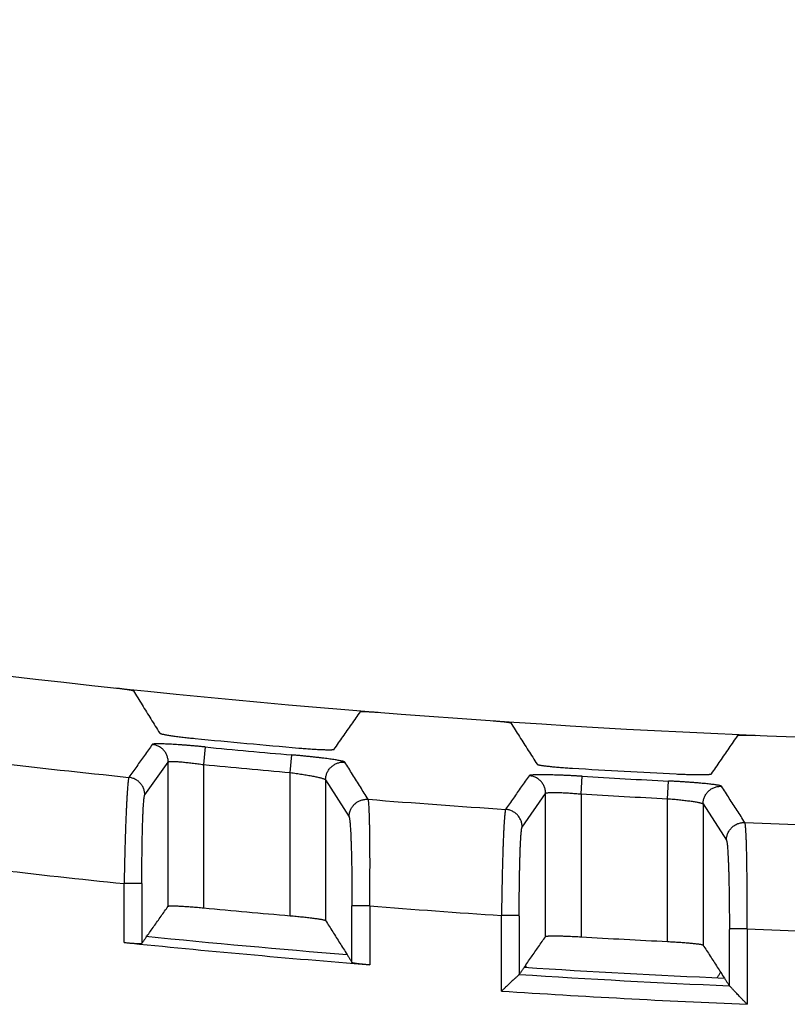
# Model space of a CAD drawing. Header units: inches. Extents: x 0 to 34, y 0 to 22.
# Tile 60 of 93: x 16.607 to 17.04, y 13.281 to 13.836. Entities that reach past the tile are written whole.
import ezdxf

# ---------------------------------------------------------------- set-up
doc = ezdxf.new("R2010")
doc.units = ezdxf.units.IN
doc.header["$LTSCALE"] = 1.87
doc.header["$MEASUREMENT"] = 0
doc.layers.get('0').update_dxf_attribs({"linetype": 'CONTINUOUS'})
doc.layers.add('DIMENSIONS', color=7, linetype='CONTINUOUS')
doc.styles.get("Standard").update_dxf_attribs({"font": 'txt', "width": 0.8})
doc.dimstyles.new('DIMSTYLE_1', dxfattribs={"dimtxt": 0.125, "dimasz": 0.18, "dimexe": 0.18, "dimexo": 0.0625, "dimgap": 0.09, "dimtad": 0, "dimtih": 1, "dimtoh": 1, "dimdec": 3, "dimzin": 4, "dimdsep": 46, "dimtxsty": 'STANDARD', "dimblk": '_FILLED', "dimblk1": '_FILLED', "dimblk2": '_FILLED', "dimcen": 0.09, "dimadec": 0, "dimazin": 0, "dimtp": 0.01, "dimtm": 0.01, "dimtfac": 1, "dimtdec": 3, "dimtofl": 0, "dimtmove": 0, "dimatfit": 3, "dimldrblk": '_FILLED', "dimfxl": 1, "dimtolj": 1, "dimtzin": 4, "dimarcsym": 0})

# ---------------------------------------------------------------- blocks, each defined once
blk = doc.blocks.new('_FILLED')
at = {"color": 0, "linetype": 'BYBLOCK'}
blk.add_solid([(0, 0), (-1, 0.1736), (-1, -0.1736)], dxfattribs=at)
blk = doc.blocks.new('*D0')
at = {"layer": 'DIMENSIONS', "color": 2, "linetype": 'CONTINUOUS'}
for p, q in [((15.29252, 13.55654), (15.29252, 14.39221)), ((18.61252, 13.58513), (18.61252, 14.39221)), ((15.29252, 14.26721), (16.2156, 14.26721)), ((18.61252, 14.26721), (17.6656, 14.26721))]:
    blk.add_line(p, q, dxfattribs=at)
at = {"layer": 'DIMENSIONS', "color": 2, "linetype": 'CONTINUOUS', "xscale": 0.18, "yscale": 0.18, "zscale": 0.18, "rotation": 180}
blk.add_blockref('_FILLED', (15.29252, 14.26721), dxfattribs=at)
at = {"layer": 'DIMENSIONS', "color": 2, "linetype": 'CONTINUOUS', "xscale": 0.18, "yscale": 0.18, "zscale": 0.18}
blk.add_blockref('_FILLED', (18.61252, 14.26721), dxfattribs=at)
at = {"layer": 'DIMENSIONS', "color": 2, "linetype": 'CONTINUOUS', "width": 0.8}
for s, p in [('[', (16.9031, 14.20471)), (']', (17.5031, 14.20471)), ('3.320', (16.2781, 14.20471)), ('84.33', (17.0031, 14.20471))]:
    blk.add_text(s, height=0.125, dxfattribs=at).set_placement(p)

msp = doc.modelspace()

# ---------------------------------------------------------------- linework, layer by layer
at = {"color": 7, "linetype": 'CONTINUOUS'}
for p, q in [((16.71163, 13.42586), (16.71067, 13.41592)), ((16.67746, 13.39877), (16.69068, 13.41737)), ((16.69068, 13.33596), (16.69068, 13.41737)), ((16.75955, 13.41142), (16.76042, 13.42137)), ((16.71067, 13.41592), (16.71067, 13.33505)), ((16.75955, 13.33061), (16.75955, 13.41142)), ((16.77954, 13.40735), (16.77954, 13.32789)), ((16.77954, 13.40735), (16.79276, 13.38636)), ((16.92367, 13.39935), (16.92426, 13.40932)), ((16.97255, 13.39666), (16.97306, 13.40663)), ((16.89046, 13.38066), (16.90368, 13.39968)), ((16.90368, 13.31889), (16.90368, 13.39968)), ((16.92367, 13.39935), (16.92367, 13.3187)), ((16.97255, 13.31604), (16.97255, 13.39666)), ((16.99254, 13.39369), (16.99254, 13.31406)), ((16.99254, 13.39369), (17.00576, 13.37324)), ((16.66581, 13.31551), (16.66581, 13.34875)), ((16.6758, 13.34875), (16.66581, 13.34875)), ((16.6758, 13.34875), (16.6758, 13.31501)), ((16.79441, 13.30428), (16.79441, 13.33614)), ((16.80441, 13.33614), (16.79441, 13.33614)), ((16.80441, 13.33614), (16.80441, 13.30297)), ((16.87881, 13.28809), (16.87881, 13.33073)), ((16.8888, 13.33073), (16.87881, 13.33073)), ((17.01741, 13.32319), (17.00741, 13.32319)), ((17.01741, 13.32319), (17.01741, 13.2806))]:
    msp.add_line(p, q, dxfattribs=at)
for radius, start, end in [(5.76796, 259.86523, 280.13477), (5.79181, 264.434639, 265.015653), (5.79603, 264.495904, 264.980315), (5.81739, 263.320539, 264.089235), (5.80602, 264.495899, 264.980315), (5.79181, 266.548412, 267.127848), (5.79603, 266.604336, 267.087437), (5.81739, 265.42505, 266.191161), (5.80602, 266.604343, 267.087437), (5.81739, 267.523391, 268.287963), (5.87731, 263.393779, 264.123412), (5.88653, 264.571406, 265.049142), (5.87731, 265.48018, 266.207401), (5.87731, 267.56059, 268.286375), (5.90566, 264.27046, 265.377343), (5.88653, 266.650839, 267.127306), (5.91037, 264.156399, 265.505516), (5.90566, 266.350073, 267.448007), (5.90988, 266.325357, 267.477119), (5.91986, 266.234701, 267.578135)]:
    msp.add_arc((17.26756, 19.19517), radius, start, end, dxfattribs=at)
for points, knots in [([(16.66101, 13.45919), (16.66133, 13.45915), (16.66196, 13.45909), (16.66291, 13.45898), (16.66384, 13.45887), (16.66475, 13.45876), (16.66562, 13.45864), (16.66644, 13.45853), (16.66722, 13.45842), (16.66794, 13.45831), (16.6686, 13.45821), (16.66918, 13.45811), (16.66969, 13.45801), (16.67012, 13.45792), (16.67047, 13.45784), (16.67073, 13.45777), (16.67089, 13.45771), (16.67098, 13.45766), (16.671, 13.45763)], [0, 0, 0, 0, 0.095111, 0.189594, 0.282192, 0.372428, 0.459294, 0.541812, 0.619561, 0.691521, 0.757152, 0.815942, 0.867153, 0.910564, 0.945706, 0.972292, 0.990319, 1, 1, 1, 1]), ([(16.671, 13.45763), (16.67265, 13.45497), (16.67595, 13.44965), (16.68091, 13.44166), (16.68422, 13.43633), (16.68588, 13.43366)], [0, 0, 0, 0, 0.332775, 0.666108, 1, 1, 1, 1]), ([(16.78434, 13.42457), (16.78599, 13.42693), (16.7893, 13.43164), (16.79426, 13.43869), (16.79757, 13.4434), (16.79922, 13.44575)], [0, 0, 0, 0, 0.333895, 0.667228, 1, 1, 1, 1]), ([(16.79922, 13.44575), (16.79923, 13.44577), (16.79933, 13.4458), (16.79949, 13.44583), (16.79976, 13.44586), (16.8001, 13.44587), (16.80053, 13.44588), (16.80104, 13.44588), (16.80163, 13.44588), (16.80228, 13.44586), (16.803, 13.44583), (16.80377, 13.4458), (16.8046, 13.44576), (16.80547, 13.44571), (16.80637, 13.44565), (16.8073, 13.44559), (16.80825, 13.44552), (16.80889, 13.44547), (16.80921, 13.44545)], [0, 0, 0, 0, 0.009048, 0.026466, 0.052538, 0.087256, 0.130321, 0.181251, 0.239823, 0.305303, 0.377188, 0.454961, 0.537615, 0.624756, 0.715425, 0.808622, 0.903895, 1, 1, 1, 1]), ([(16.87401, 13.44065), (16.87433, 13.44063), (16.87496, 13.44058), (16.87591, 13.44051), (16.87684, 13.44044), (16.87774, 13.44036), (16.87861, 13.44028), (16.87944, 13.4402), (16.88021, 13.44012), (16.88093, 13.44003), (16.88159, 13.43995), (16.88218, 13.43988), (16.88269, 13.4398), (16.88312, 13.43973), (16.88346, 13.43966), (16.88373, 13.43959), (16.88389, 13.43954), (16.88398, 13.43949), (16.884, 13.43947)], [0, 0, 0, 0, 0.095127, 0.189645, 0.282245, 0.37247, 0.459322, 0.541833, 0.619591, 0.691571, 0.757235, 0.816064, 0.867313, 0.910752, 0.945899, 0.972455, 0.99041, 1, 1, 1, 1]), ([(16.884, 13.43947), (16.88565, 13.43688), (16.88895, 13.43169), (16.89391, 13.42391), (16.89722, 13.41872), (16.89888, 13.41612)], [0, 0, 0, 0, 0.332775, 0.666108, 1, 1, 1, 1]), ([(16.68588, 13.43366), (16.68591, 13.43362), (16.68605, 13.43353), (16.68632, 13.43342), (16.68675, 13.4333), (16.6873, 13.43316), (16.68799, 13.43301), (16.68881, 13.43285), (16.68976, 13.43268), (16.69082, 13.43251), (16.69199, 13.43232), (16.69327, 13.43214), (16.69463, 13.43195), (16.69608, 13.43176), (16.6976, 13.43157), (16.69918, 13.43138), (16.70081, 13.43119), (16.70248, 13.43101), (16.70417, 13.43083), (16.7053, 13.43072), (16.70587, 13.43066)], [0, 0, 0, 0, 0.008225, 0.022967, 0.044496, 0.072828, 0.107748, 0.149123, 0.196585, 0.249891, 0.308601, 0.372316, 0.440595, 0.512857, 0.588701, 0.667399, 0.748561, 0.831391, 0.915451, 1, 1, 1, 1]), ([(16.99734, 13.41068), (16.99899, 13.41309), (17.0023, 13.41791), (17.00726, 13.42514), (17.01057, 13.42995), (17.01222, 13.43236)], [0, 0, 0, 0, 0.333894, 0.667227, 1, 1, 1, 1]), ([(17.01222, 13.43236), (17.01223, 13.43238), (17.01232, 13.43241), (17.01249, 13.43245), (17.01276, 13.43249), (17.0131, 13.43252), (17.01353, 13.43254), (17.01404, 13.43256), (17.01463, 13.43257), (17.01528, 13.43258), (17.016, 13.43258), (17.01678, 13.43258), (17.01761, 13.43257), (17.01847, 13.43255), (17.01938, 13.43253), (17.02031, 13.4325), (17.02125, 13.43247), (17.02189, 13.43244), (17.02221, 13.43243)], [0, 0, 0, 0, 0.009186, 0.02678, 0.05303, 0.087924, 0.131153, 0.182233, 0.240933, 0.306506, 0.378445, 0.456219, 0.538816, 0.625837, 0.716322, 0.809274, 0.904242, 1, 1, 1, 1]), ([(16.6817, 13.4273), (16.68023, 13.42524), (16.6773, 13.42111), (16.6729, 13.41491), (16.66996, 13.41078), (16.66849, 13.40871)], [0, 0, 0, 0, 0.332817, 0.666149, 1, 1, 1, 1]), ([(16.71163, 13.42586), (16.71086, 13.42594), (16.70933, 13.42608), (16.70705, 13.42629), (16.70479, 13.42649), (16.70257, 13.42667), (16.70041, 13.42684), (16.69832, 13.427), (16.69631, 13.42714), (16.69438, 13.42727), (16.69256, 13.42737), (16.69084, 13.42746), (16.68925, 13.42754), (16.6878, 13.42759), (16.68648, 13.42762), (16.68532, 13.42764), (16.68431, 13.42763), (16.68346, 13.42761), (16.68278, 13.42757), (16.68226, 13.42751), (16.68191, 13.42743), (16.68173, 13.42736), (16.6817, 13.4273)], [0, 0, 0, 0, 0.076733, 0.153282, 0.229032, 0.30338, 0.375738, 0.445602, 0.51272, 0.57693, 0.637921, 0.695228, 0.74839, 0.796984, 0.840721, 0.879467, 0.913139, 0.941569, 0.964482, 0.98176, 0.993461, 1, 1, 1, 1]), ([(16.69068, 13.41737), (16.69068, 13.41769), (16.69065, 13.41834), (16.6905, 13.41931), (16.69026, 13.42026), (16.68993, 13.42118), (16.68951, 13.42207), (16.68901, 13.42291), (16.68843, 13.4237), (16.68777, 13.42442), (16.68704, 13.42508), (16.68626, 13.42567), (16.68542, 13.42617), (16.68454, 13.42659), (16.68361, 13.42693), (16.68266, 13.42717), (16.68202, 13.42727), (16.6817, 13.4273)], [0, 0, 0, 0, 0.066598, 0.133238, 0.199889, 0.266541, 0.333198, 0.399872, 0.466559, 0.533252, 0.599947, 0.666636, 0.733315, 0.799993, 0.866674, 0.933349, 1, 1, 1, 1]), ([(16.76435, 13.42526), (16.76492, 13.42521), (16.76605, 13.42512), (16.76775, 13.42498), (16.76941, 13.42486), (16.77104, 13.42474), (16.77262, 13.42464), (16.77414, 13.42455), (16.77558, 13.42447), (16.77695, 13.42441), (16.77822, 13.42436), (16.77939, 13.42433), (16.78045, 13.42431), (16.7814, 13.4243), (16.78222, 13.42431), (16.78291, 13.42433), (16.78346, 13.42437), (16.78389, 13.42441), (16.78416, 13.42447), (16.78431, 13.42453), (16.78434, 13.42457)], [0, 0, 0, 0, 0.085542, 0.170416, 0.25389, 0.335535, 0.414562, 0.490601, 0.562937, 0.631196, 0.694806, 0.753347, 0.806429, 0.853618, 0.894673, 0.929221, 0.957124, 0.978157, 0.992336, 1, 1, 1, 1]), ([(16.69068, 13.41737), (16.6907, 13.41742), (16.69083, 13.4175), (16.69109, 13.41758), (16.69147, 13.41764), (16.69197, 13.41768), (16.69259, 13.4177), (16.69333, 13.4177), (16.69418, 13.41768), (16.69514, 13.41763), (16.6962, 13.41757), (16.69736, 13.41748), (16.6986, 13.41738), (16.69992, 13.41725), (16.70132, 13.41711), (16.70277, 13.41695), (16.70429, 13.41677), (16.70584, 13.41658), (16.70743, 13.41638), (16.70904, 13.41616), (16.71012, 13.416), (16.71067, 13.41592)], [0, 0, 0, 0, 0.008096, 0.02124, 0.040234, 0.065223, 0.096159, 0.1329, 0.175247, 0.222958, 0.275754, 0.333327, 0.395335, 0.461404, 0.531131, 0.604076, 0.679777, 0.757743, 0.837457, 0.918391, 1, 1, 1, 1]), ([(16.79035, 13.4173), (16.79031, 13.41737), (16.79009, 13.41747), (16.78972, 13.41763), (16.78918, 13.41778), (16.78849, 13.41795), (16.78763, 13.41813), (16.78663, 13.41832), (16.78546, 13.41852), (16.78414, 13.41872), (16.78267, 13.41894), (16.78107, 13.41916), (16.77936, 13.41938), (16.77755, 13.41961), (16.77563, 13.41984), (16.77363, 13.42007), (16.77154, 13.42029), (16.76939, 13.42052), (16.76719, 13.42074), (16.76496, 13.42096), (16.7627, 13.42117), (16.76118, 13.4213), (16.76042, 13.42137)], [0, 0, 0, 0, 0.008524, 0.021858, 0.040424, 0.064044, 0.092726, 0.126611, 0.165739, 0.210096, 0.259382, 0.312878, 0.369828, 0.430114, 0.493853, 0.560839, 0.630442, 0.701998, 0.775083, 0.849342, 0.924431, 1, 1, 1, 1]), ([(16.77954, 13.40736), (16.77954, 13.40768), (16.77957, 13.40832), (16.77971, 13.40928), (16.77995, 13.41022), (16.78028, 13.41114), (16.78069, 13.41202), (16.78119, 13.41285), (16.78176, 13.41364), (16.78241, 13.41436), (16.78312, 13.41501), (16.7839, 13.4156), (16.78473, 13.41611), (16.7856, 13.41653), (16.78651, 13.41687), (16.78745, 13.41712), (16.78842, 13.41728), (16.78939, 13.41734), (16.79003, 13.41732), (16.79035, 13.4173)], [0, 0, 0, 0, 0.058028, 0.116882, 0.175885, 0.234881, 0.293717, 0.352497, 0.411457, 0.470234, 0.528673, 0.587541, 0.646657, 0.705509, 0.764376, 0.823459, 0.882577, 0.941502, 1, 1, 1, 1]), ([(16.80355, 13.39631), (16.80208, 13.39865), (16.79915, 13.40331), (16.79475, 13.41031), (16.79182, 13.41497), (16.79035, 13.4173)], [0, 0, 0, 0, 0.333787, 0.667119, 1, 1, 1, 1]), ([(16.89888, 13.41612), (16.89891, 13.41608), (16.89905, 13.416), (16.89933, 13.4159), (16.89975, 13.41579), (16.90031, 13.41567), (16.901, 13.41555), (16.90182, 13.41542), (16.90277, 13.41529), (16.90383, 13.41515), (16.905, 13.41501), (16.90628, 13.41487), (16.90765, 13.41473), (16.90909, 13.4146), (16.91061, 13.41446), (16.91219, 13.41433), (16.91382, 13.41421), (16.91548, 13.41409), (16.91717, 13.41397), (16.9183, 13.4139), (16.91887, 13.41387)], [0, 0, 0, 0, 0.008175, 0.022845, 0.044336, 0.072657, 0.107587, 0.148983, 0.196471, 0.249803, 0.308533, 0.372255, 0.440537, 0.512791, 0.588623, 0.667309, 0.748467, 0.831305, 0.915401, 1, 1, 1, 1]), ([(16.66849, 13.40871), (16.66843, 13.40861), (16.66835, 13.40832), (16.66824, 13.40778), (16.66812, 13.407), (16.668, 13.40598), (16.66788, 13.40474), (16.66775, 13.40327), (16.66762, 13.40158), (16.6675, 13.39968), (16.66737, 13.39758), (16.66724, 13.39528), (16.66712, 13.39279), (16.66699, 13.39013), (16.66687, 13.3873), (16.66675, 13.38432), (16.66664, 13.38119), (16.66652, 13.37793), (16.66642, 13.37454), (16.66631, 13.37106), (16.66621, 13.36748), (16.66612, 13.36383), (16.66603, 13.36011), (16.66595, 13.35635), (16.66588, 13.35256), (16.66583, 13.35002), (16.66581, 13.34875)], [0, 0, 0, 0, 0.005466, 0.014767, 0.027944, 0.044973, 0.065806, 0.090375, 0.118585, 0.150324, 0.185461, 0.22385, 0.265335, 0.309759, 0.356961, 0.406763, 0.458981, 0.513407, 0.56982, 0.627985, 0.687655, 0.748574, 0.810502, 0.873211, 0.936461, 1, 1, 1, 1]), ([(16.67746, 13.39877), (16.67746, 13.39909), (16.67742, 13.39974), (16.67728, 13.40071), (16.67704, 13.40166), (16.67671, 13.40258), (16.6763, 13.40347), (16.67579, 13.40431), (16.67521, 13.40509), (16.67456, 13.40582), (16.67383, 13.40648), (16.67305, 13.40707), (16.67221, 13.40757), (16.67133, 13.40799), (16.67041, 13.40833), (16.66946, 13.40857), (16.66881, 13.40867), (16.66849, 13.40871)], [0, 0, 0, 0, 0.066782, 0.133271, 0.199871, 0.266523, 0.333192, 0.399866, 0.466541, 0.533224, 0.599913, 0.666601, 0.733281, 0.79997, 0.866672, 0.933361, 1, 1, 1, 1]), ([(16.75955, 13.41142), (16.76012, 13.41135), (16.76125, 13.4112), (16.76294, 13.41096), (16.7646, 13.41072), (16.76623, 13.41046), (16.76781, 13.41021), (16.76933, 13.40996), (16.77078, 13.4097), (16.77215, 13.40945), (16.77343, 13.4092), (16.7746, 13.40895), (16.77566, 13.40871), (16.77661, 13.40848), (16.77743, 13.40827), (16.77812, 13.40806), (16.77867, 13.40787), (16.77909, 13.40769), (16.77938, 13.40753), (16.77951, 13.40741), (16.77954, 13.40735)], [0, 0, 0, 0, 0.08375, 0.167111, 0.249449, 0.330122, 0.408498, 0.483974, 0.555982, 0.623994, 0.687533, 0.746149, 0.799418, 0.84696, 0.888455, 0.923648, 0.952364, 0.974527, 0.990203, 1, 1, 1, 1]), ([(16.89433, 13.40965), (16.89286, 13.40754), (16.88993, 13.40332), (16.88553, 13.39697), (16.8826, 13.39274), (16.88113, 13.39063)], [0, 0, 0, 0, 0.332826, 0.666159, 1, 1, 1, 1]), ([(16.92426, 13.40932), (16.92355, 13.40936), (16.92212, 13.40944), (16.91997, 13.40956), (16.91782, 13.40967), (16.91569, 13.40977), (16.9136, 13.40986), (16.91157, 13.40994), (16.9096, 13.41001), (16.90773, 13.41006), (16.90595, 13.41011), (16.90428, 13.41014), (16.90272, 13.41016), (16.90127, 13.41016), (16.89994, 13.41016), (16.89873, 13.41014), (16.89765, 13.41011), (16.89672, 13.41006), (16.89593, 13.41001), (16.89531, 13.40994), (16.89483, 13.40986), (16.89452, 13.40978), (16.89436, 13.4097), (16.89433, 13.40965)], [0, 0, 0, 0, 0.071379, 0.14329, 0.215136, 0.28631, 0.356217, 0.424271, 0.4899, 0.552556, 0.611843, 0.667617, 0.719736, 0.768076, 0.812516, 0.852866, 0.888812, 0.920041, 0.9463, 0.9674, 0.98326, 0.993979, 1, 1, 1, 1]), ([(16.90368, 13.39968), (16.90368, 13.40002), (16.90364, 13.40069), (16.90349, 13.40168), (16.90324, 13.40265), (16.90289, 13.40359), (16.90246, 13.40449), (16.90193, 13.40535), (16.90132, 13.40615), (16.90063, 13.40688), (16.89987, 13.40754), (16.89905, 13.40812), (16.89818, 13.40862), (16.89726, 13.40902), (16.89631, 13.40933), (16.89533, 13.40955), (16.89466, 13.40963), (16.89433, 13.40965)], [0, 0, 0, 0, 0.066596, 0.133233, 0.199884, 0.266535, 0.333192, 0.399867, 0.466556, 0.533252, 0.59995, 0.666642, 0.733321, 0.799999, 0.866681, 0.933355, 1, 1, 1, 1]), ([(17.00299, 13.40366), (17.00295, 13.40372), (17.00277, 13.40382), (17.00243, 13.40395), (17.00191, 13.40409), (17.00122, 13.40423), (17.00037, 13.40438), (16.99936, 13.40453), (16.99819, 13.40469), (16.99687, 13.40485), (16.99541, 13.40501), (16.99382, 13.40517), (16.9921, 13.40533), (16.99027, 13.40549), (16.98834, 13.40565), (16.98633, 13.40581), (16.98424, 13.40596), (16.98209, 13.4061), (16.97987, 13.40625), (16.97762, 13.40638), (16.97534, 13.40651), (16.97382, 13.40659), (16.97306, 13.40663)], [0, 0, 0, 0, 0.006928, 0.019072, 0.0368, 0.060155, 0.088998, 0.123042, 0.162113, 0.206128, 0.254956, 0.308305, 0.365754, 0.426811, 0.490964, 0.557875, 0.627402, 0.699329, 0.773155, 0.848283, 0.924104, 1, 1, 1, 1]), ([(16.97735, 13.41064), (16.97792, 13.41061), (16.97905, 13.41055), (16.98074, 13.41048), (16.9824, 13.41042), (16.98403, 13.41036), (16.98561, 13.41032), (16.98712, 13.41029), (16.98857, 13.41026), (16.98994, 13.41025), (16.99121, 13.41025), (16.99238, 13.41026), (16.99344, 13.41028), (16.99439, 13.4103), (16.99521, 13.41034), (16.99591, 13.41039), (16.99646, 13.41045), (16.99689, 13.41051), (16.99716, 13.41058), (16.99731, 13.41064), (16.99734, 13.41068)], [0, 0, 0, 0, 0.085206, 0.169782, 0.25301, 0.33446, 0.413346, 0.489298, 0.5616, 0.629871, 0.693536, 0.752167, 0.805366, 0.852693, 0.893898, 0.928605, 0.95667, 0.977864, 0.992202, 1, 1, 1, 1]), ([(16.99254, 13.3937), (16.99254, 13.39404), (16.99257, 13.39471), (16.99273, 13.3957), (16.99298, 13.39668), (16.99333, 13.39762), (16.99378, 13.39853), (16.99431, 13.39939), (16.99493, 13.40018), (16.99563, 13.40092), (16.99639, 13.40158), (16.99722, 13.40215), (16.9981, 13.40265), (16.99902, 13.40305), (16.99999, 13.40336), (17.00097, 13.40356), (17.00198, 13.40367), (17.00265, 13.40368), (17.00299, 13.40366)], [0, 0, 0, 0, 0.061926, 0.124443, 0.187004, 0.249574, 0.312132, 0.374668, 0.437187, 0.499698, 0.562216, 0.624758, 0.687324, 0.749888, 0.812428, 0.87496, 0.93749, 1, 1, 1, 1]), ([(17.01618, 13.38321), (17.01472, 13.38549), (17.01178, 13.39004), (17.00738, 13.39685), (17.00445, 13.40139), (17.00299, 13.40366)], [0, 0, 0, 0, 0.333803, 0.667135, 1, 1, 1, 1]), ([(16.6758, 13.34875), (16.6758, 13.34985), (16.6758, 13.35205), (16.67582, 13.35535), (16.67584, 13.35862), (16.67586, 13.36186), (16.6759, 13.36503), (16.67594, 13.36813), (16.67598, 13.37115), (16.67604, 13.37406), (16.6761, 13.37687), (16.67617, 13.37955), (16.67624, 13.38209), (16.67632, 13.38448), (16.6764, 13.38671), (16.67649, 13.38878), (16.67659, 13.39068), (16.67668, 13.39239), (16.67679, 13.39391), (16.67689, 13.39523), (16.677, 13.39635), (16.6771, 13.39726), (16.67721, 13.39796), (16.67732, 13.39844), (16.6774, 13.39869), (16.67746, 13.39877)], [0, 0, 0, 0, 0.065905, 0.131825, 0.197331, 0.262008, 0.325463, 0.387403, 0.44766, 0.506023, 0.562148, 0.615693, 0.66644, 0.714218, 0.758877, 0.800284, 0.838256, 0.872545, 0.902943, 0.929388, 0.951834, 0.970175, 0.984299, 0.994175, 1, 1, 1, 1]), ([(16.79276, 13.38636), (16.79276, 13.38648), (16.79277, 13.38694), (16.79284, 13.38775), (16.79304, 13.38876), (16.79334, 13.38974), (16.79373, 13.39066), (16.7942, 13.39153), (16.79465, 13.3922), (16.79504, 13.3927), (16.79534, 13.39305), (16.79565, 13.39338), (16.79598, 13.39369), (16.79632, 13.39399), (16.79667, 13.39427), (16.79704, 13.39455), (16.79757, 13.39489), (16.79827, 13.39529), (16.79918, 13.39569), (16.80013, 13.396), (16.80113, 13.39622), (16.80216, 13.39634), (16.80297, 13.39635), (16.80343, 13.39632), (16.80355, 13.39631)], [0, 0, 0, 0, 0.021453, 0.084428, 0.147111, 0.209129, 0.270178, 0.329967, 0.388325, 0.416904, 0.444984, 0.472534, 0.499788, 0.527043, 0.554595, 0.58268, 0.611266, 0.669646, 0.729465, 0.79055, 0.852612, 0.915344, 0.978369, 1, 1, 1, 1]), ([(16.80441, 13.33614), (16.80442, 13.33741), (16.80446, 13.33994), (16.80449, 13.34373), (16.80453, 13.34748), (16.80455, 13.35119), (16.80457, 13.35485), (16.80458, 13.35843), (16.80458, 13.36192), (16.80457, 13.36531), (16.80456, 13.36858), (16.80453, 13.37172), (16.8045, 13.37472), (16.80447, 13.37756), (16.80442, 13.38024), (16.80437, 13.38274), (16.80431, 13.38505), (16.80425, 13.38717), (16.80418, 13.38908), (16.8041, 13.39078), (16.80402, 13.39227), (16.80394, 13.39353), (16.80384, 13.39456), (16.80376, 13.39536), (16.80364, 13.39591), (16.8036, 13.39622), (16.80355, 13.39631)], [0, 0, 0, 0, 0.063208, 0.126167, 0.188623, 0.25034, 0.311088, 0.37063, 0.428711, 0.485084, 0.539503, 0.591728, 0.641552, 0.688802, 0.733311, 0.774893, 0.813373, 0.848597, 0.880432, 0.908761, 0.933479, 0.954488, 0.971694, 0.985033, 0.994487, 1, 1, 1, 1]), ([(16.90368, 13.39968), (16.9037, 13.39974), (16.90383, 13.39983), (16.90409, 13.39992), (16.90447, 13.4), (16.90498, 13.40007), (16.90561, 13.40013), (16.90635, 13.40016), (16.90721, 13.40019), (16.90817, 13.4002), (16.90923, 13.40019), (16.91039, 13.40017), (16.91163, 13.40013), (16.91296, 13.40008), (16.91435, 13.40002), (16.9158, 13.39994), (16.91731, 13.39984), (16.91886, 13.39974), (16.92045, 13.39962), (16.92205, 13.39949), (16.92313, 13.3994), (16.92367, 13.39935)], [0, 0, 0, 0, 0.00836, 0.021881, 0.041299, 0.066729, 0.098086, 0.135198, 0.177867, 0.225862, 0.278889, 0.336597, 0.398612, 0.464554, 0.534031, 0.606644, 0.681971, 0.759513, 0.838734, 0.91908, 1, 1, 1, 1]), ([(16.97255, 13.39666), (16.97312, 13.39661), (16.97425, 13.39652), (16.97593, 13.39638), (16.97759, 13.39623), (16.97922, 13.39607), (16.9808, 13.3959), (16.98232, 13.39573), (16.98377, 13.39555), (16.98513, 13.39538), (16.98641, 13.3952), (16.98758, 13.39502), (16.98865, 13.39484), (16.98959, 13.39466), (16.99042, 13.39449), (16.99111, 13.39432), (16.99167, 13.39416), (16.99209, 13.39401), (16.99237, 13.39386), (16.99251, 13.39375), (16.99254, 13.39369)], [0, 0, 0, 0, 0.084018, 0.167529, 0.249928, 0.330606, 0.408963, 0.484422, 0.556433, 0.62447, 0.688038, 0.746677, 0.799964, 0.847525, 0.889034, 0.924223, 0.95289, 0.974939, 0.990445, 1, 1, 1, 1]), ([(16.88113, 13.39063), (16.88107, 13.39053), (16.88099, 13.39024), (16.88088, 13.38969), (16.88077, 13.3889), (16.88065, 13.38789), (16.88054, 13.38664), (16.88042, 13.38517), (16.8803, 13.38348), (16.88019, 13.38157), (16.88007, 13.37947), (16.87996, 13.37717), (16.87985, 13.37468), (16.87974, 13.37202), (16.87964, 13.36919), (16.87954, 13.36621), (16.87944, 13.36308), (16.87935, 13.35983), (16.87926, 13.35645), (16.87918, 13.35297), (16.8791, 13.3494), (16.87903, 13.34576), (16.87896, 13.34206), (16.8789, 13.33831), (16.87885, 13.33453), (16.87882, 13.332), (16.87881, 13.33073)], [0, 0, 0, 0, 0.005524, 0.014891, 0.028139, 0.045244, 0.066156, 0.090806, 0.119097, 0.150914, 0.186125, 0.224579, 0.266118, 0.310585, 0.357815, 0.407632, 0.459845, 0.514246, 0.570614, 0.628717, 0.688305, 0.749124, 0.810937, 0.873514, 0.936619, 1, 1, 1, 1]), ([(16.89046, 13.38066), (16.89046, 13.38099), (16.89042, 13.38166), (16.89027, 13.38265), (16.89002, 13.38362), (16.88968, 13.38456), (16.88924, 13.38546), (16.88871, 13.38632), (16.8881, 13.38711), (16.88742, 13.38785), (16.88666, 13.38851), (16.88584, 13.38909), (16.88497, 13.38959), (16.88406, 13.38999), (16.8831, 13.39031), (16.88212, 13.39053), (16.88146, 13.3906), (16.88113, 13.39063)], [0, 0, 0, 0, 0.066868, 0.133288, 0.199861, 0.266512, 0.333188, 0.399863, 0.466536, 0.533219, 0.599913, 0.666603, 0.733283, 0.799973, 0.866677, 0.933367, 1, 1, 1, 1]), ([(16.79276, 13.38636), (16.7928, 13.38629), (16.79289, 13.38607), (16.79299, 13.3856), (16.7931, 13.3849), (16.79321, 13.38397), (16.79332, 13.38282), (16.79342, 13.38148), (16.79353, 13.37995), (16.79363, 13.37821), (16.79372, 13.37627), (16.79381, 13.37416), (16.7939, 13.37189), (16.79398, 13.36946), (16.79405, 13.36687), (16.79412, 13.36414), (16.79418, 13.36129), (16.79424, 13.35833), (16.79428, 13.35529), (16.79432, 13.35215), (16.79436, 13.3489), (16.79439, 13.34558), (16.7944, 13.34228), (16.79441, 13.33914), (16.79441, 13.33711), (16.79441, 13.33614)], [0, 0, 0, 0, 0.00488, 0.014244, 0.02835, 0.047221, 0.070285, 0.096942, 0.127404, 0.162087, 0.200754, 0.242871, 0.288143, 0.336492, 0.387889, 0.442284, 0.49937, 0.558329, 0.618561, 0.680756, 0.745798, 0.812592, 0.878811, 0.942065, 1, 1, 1, 1]), ([(16.8888, 13.33042), (16.8888, 13.33156), (16.8888, 13.3338), (16.88881, 13.33712), (16.88883, 13.34037), (16.88886, 13.3436), (16.88889, 13.34677), (16.88893, 13.34988), (16.88898, 13.3529), (16.88904, 13.35583), (16.8891, 13.35864), (16.88916, 13.36132), (16.88924, 13.36388), (16.88932, 13.36628), (16.8894, 13.36853), (16.88949, 13.37061), (16.88958, 13.37251), (16.88968, 13.37423), (16.88978, 13.37576), (16.88989, 13.3771), (16.89, 13.37823), (16.8901, 13.37915), (16.89021, 13.37985), (16.89032, 13.38033), (16.8904, 13.38059), (16.89046, 13.38066)], [0, 0, 0, 0, 0.068085, 0.133189, 0.197996, 0.262156, 0.325346, 0.387231, 0.447436, 0.505626, 0.561571, 0.615059, 0.665863, 0.713751, 0.758506, 0.799925, 0.837838, 0.872139, 0.902707, 0.929378, 0.952, 0.970426, 0.984552, 0.994364, 1, 1, 1, 1]), ([(17.00576, 13.37324), (17.00576, 13.37357), (17.0058, 13.37424), (17.00595, 13.37524), (17.0062, 13.37621), (17.00655, 13.37716), (17.007, 13.37807), (17.00753, 13.37892), (17.00815, 13.37972), (17.00884, 13.38045), (17.0096, 13.38111), (17.01043, 13.38169), (17.01131, 13.38219), (17.01223, 13.38259), (17.01319, 13.3829), (17.01418, 13.38311), (17.01518, 13.38322), (17.01585, 13.38323), (17.01618, 13.38321)], [0, 0, 0, 0, 0.062445, 0.124917, 0.18743, 0.249968, 0.312518, 0.375067, 0.437599, 0.500099, 0.562566, 0.625042, 0.687553, 0.750071, 0.81257, 0.875054, 0.937529, 1, 1, 1, 1]), ([(17.01741, 13.32319), (17.01742, 13.32445), (17.01743, 13.32697), (17.01745, 13.33075), (17.01746, 13.3345), (17.01746, 13.3382), (17.01746, 13.34184), (17.01744, 13.34541), (17.01742, 13.34889), (17.0174, 13.35226), (17.01736, 13.35552), (17.01732, 13.35865), (17.01728, 13.36164), (17.01723, 13.36448), (17.01717, 13.36715), (17.0171, 13.36964), (17.01703, 13.37195), (17.01696, 13.37407), (17.01688, 13.37598), (17.01679, 13.37768), (17.0167, 13.37916), (17.01661, 13.38042), (17.01651, 13.38145), (17.01642, 13.38225), (17.01632, 13.38281), (17.01624, 13.38311), (17.01618, 13.38321)], [0, 0, 0, 0, 0.063094, 0.126028, 0.18847, 0.250166, 0.310868, 0.370331, 0.428314, 0.484587, 0.538924, 0.591109, 0.640935, 0.688204, 0.732727, 0.774328, 0.812841, 0.848113, 0.880002, 0.908381, 0.933137, 0.954177, 0.971421, 0.984814, 0.994326, 1, 1, 1, 1]), ([(17.00576, 13.37324), (17.00582, 13.37315), (17.0059, 13.37288), (17.00601, 13.37237), (17.00611, 13.37165), (17.00622, 13.37072), (17.00633, 13.36959), (17.00643, 13.36825), (17.00653, 13.36672), (17.00663, 13.365), (17.00673, 13.36309), (17.00681, 13.36102), (17.0069, 13.35877), (17.00698, 13.35638), (17.00705, 13.35384), (17.00712, 13.35117), (17.00718, 13.34837), (17.00723, 13.34546), (17.00728, 13.34247), (17.00732, 13.3394), (17.00735, 13.33625), (17.00738, 13.33302), (17.0074, 13.32974), (17.00741, 13.32636), (17.00742, 13.32407), (17.00742, 13.3229)], [0, 0, 0, 0, 0.006184, 0.016448, 0.030901, 0.049496, 0.072132, 0.098709, 0.129179, 0.163481, 0.201421, 0.24275, 0.287271, 0.334826, 0.385261, 0.438431, 0.494108, 0.551871, 0.611301, 0.672281, 0.734813, 0.798798, 0.864034, 0.930268, 1, 1, 1, 1]), ([(16.67867, 13.31905), (16.67999, 13.32091), (16.68266, 13.32466), (16.68666, 13.3303), (16.68934, 13.33408), (16.69068, 13.33596)], [0, 0, 0, 0, 0.330278, 0.665364, 1, 1, 1, 1]), ([(16.69068, 13.33596), (16.69071, 13.33601), (16.69086, 13.33606), (16.69113, 13.33611), (16.69155, 13.33616), (16.69211, 13.33618), (16.6928, 13.33619), (16.69362, 13.33619), (16.69456, 13.33617), (16.69562, 13.33614), (16.69679, 13.33609), (16.69806, 13.33602), (16.69943, 13.33595), (16.70087, 13.33585), (16.70239, 13.33575), (16.70397, 13.33563), (16.7056, 13.3355), (16.70727, 13.33536), (16.70896, 13.33521), (16.7101, 13.3351), (16.71067, 13.33505)], [0, 0, 0, 0, 0.007609, 0.021722, 0.042686, 0.070519, 0.104999, 0.145989, 0.193122, 0.246159, 0.304671, 0.36827, 0.436537, 0.508902, 0.58499, 0.664085, 0.745813, 0.829382, 0.914364, 1, 1, 1, 1]), ([(16.75955, 13.33061), (16.76012, 13.33056), (16.76125, 13.33046), (16.76294, 13.3303), (16.7646, 13.33014), (16.76623, 13.32997), (16.76781, 13.3298), (16.76933, 13.32964), (16.77078, 13.32947), (16.77214, 13.3293), (16.77342, 13.32913), (16.77459, 13.32897), (16.77565, 13.32881), (16.7766, 13.32866), (16.77742, 13.32851), (16.77811, 13.32837), (16.77867, 13.32824), (16.77909, 13.32813), (16.77936, 13.32802), (16.77951, 13.32794), (16.77954, 13.32789)], [0, 0, 0, 0, 0.084619, 0.168728, 0.25159, 0.332769, 0.411471, 0.487311, 0.559562, 0.627831, 0.691533, 0.750237, 0.803537, 0.850996, 0.892368, 0.927283, 0.955603, 0.97711, 0.991818, 1, 1, 1, 1]), ([(16.8888, 13.33042), (16.8888, 13.32676), (16.8888, 13.31944), (16.8888, 13.30845), (16.8888, 13.30112), (16.8888, 13.29746)], [0, 0, 0, 0, 0.333333, 0.666667, 1, 1, 1, 1]), ([(16.77954, 13.32789), (16.78087, 13.32577), (16.78355, 13.32151), (16.78758, 13.31512), (16.79026, 13.31086), (16.79161, 13.30873)], [0, 0, 0, 0, 0.33289, 0.666223, 1, 1, 1, 1]), ([(17.00742, 13.29104), (17.00742, 13.29458), (17.00742, 13.30166), (17.00742, 13.31228), (17.00742, 13.31936), (17.00742, 13.3229)], [0, 0, 0, 0, 0.333333, 0.666667, 1, 1, 1, 1]), ([(16.67861, 13.31896), (16.6783, 13.31852), (16.67767, 13.31764), (16.67674, 13.31632), (16.67611, 13.31545), (16.6758, 13.31501)], [0, 0, 0, 0, 0.33323, 0.666563, 1, 1, 1, 1]), ([(16.89161, 13.30149), (16.89295, 13.30343), (16.89564, 13.3073), (16.89966, 13.3131), (16.90234, 13.31696), (16.90368, 13.31889)], [0, 0, 0, 0, 0.33378, 0.667113, 1, 1, 1, 1]), ([(16.90368, 13.31889), (16.90371, 13.31893), (16.90386, 13.31899), (16.90413, 13.31906), (16.90456, 13.31911), (16.90511, 13.31916), (16.9058, 13.3192), (16.90663, 13.31922), (16.90757, 13.31924), (16.90863, 13.31924), (16.90981, 13.31923), (16.91108, 13.31922), (16.91244, 13.31919), (16.91389, 13.31915), (16.91541, 13.3191), (16.91698, 13.31903), (16.91861, 13.31896), (16.92028, 13.31888), (16.92197, 13.3188), (16.9231, 13.31873), (16.92367, 13.3187)], [0, 0, 0, 0, 0.00772, 0.021992, 0.043126, 0.071131, 0.105782, 0.146935, 0.194215, 0.247377, 0.305985, 0.369639, 0.437918, 0.510245, 0.58624, 0.665183, 0.746708, 0.830025, 0.914727, 1, 1, 1, 1]), ([(16.66581, 13.31551), (16.66613, 13.31548), (16.66677, 13.31542), (16.66772, 13.31533), (16.66865, 13.31524), (16.66955, 13.31517), (16.67042, 13.3151), (16.67125, 13.31504), (16.67202, 13.31499), (16.67274, 13.31495), (16.6734, 13.31492), (16.67398, 13.3149), (16.67449, 13.31489), (16.67492, 13.31489), (16.67526, 13.31491), (16.67553, 13.31492), (16.67569, 13.31495), (16.67578, 13.31498), (16.6758, 13.31501)], [0, 0, 0, 0, 0.096349, 0.191825, 0.285181, 0.375968, 0.463183, 0.545866, 0.623629, 0.695474, 0.760883, 0.819368, 0.870196, 0.91315, 0.947758, 0.973722, 0.991038, 1, 1, 1, 1]), ([(16.97255, 13.31604), (16.97312, 13.31601), (16.97425, 13.31595), (16.97593, 13.31586), (16.9776, 13.31576), (16.97922, 13.31565), (16.9808, 13.31554), (16.98232, 13.31543), (16.98377, 13.31531), (16.98513, 13.31519), (16.98641, 13.31507), (16.98758, 13.31495), (16.98864, 13.31483), (16.98959, 13.31471), (16.99041, 13.3146), (16.99111, 13.31449), (16.99166, 13.31438), (16.99209, 13.31427), (16.99236, 13.31418), (16.99251, 13.31411), (16.99254, 13.31406)], [0, 0, 0, 0, 0.084703, 0.168846, 0.251734, 0.332928, 0.411637, 0.48748, 0.559735, 0.628011, 0.691725, 0.750442, 0.80376, 0.851234, 0.892614, 0.927523, 0.95582, 0.977278, 0.99191, 1, 1, 1, 1]), ([(16.99254, 13.31406), (16.99387, 13.31199), (16.99655, 13.30784), (17.00058, 13.30161), (17.00326, 13.29745), (17.00461, 13.29537)], [0, 0, 0, 0, 0.332889, 0.666223, 1, 1, 1, 1]), ([(16.79161, 13.30873), (16.79192, 13.30823), (16.79254, 13.30724), (16.79348, 13.30576), (16.7941, 13.30477), (16.79441, 13.30428)], [0, 0, 0, 0, 0.33323, 0.666564, 1, 1, 1, 1]), ([(16.79441, 13.30428), (16.79443, 13.30425), (16.79452, 13.3042), (16.79469, 13.30414), (16.79495, 13.30408), (16.7953, 13.304), (16.79573, 13.30393), (16.79624, 13.30384), (16.79682, 13.30376), (16.79748, 13.30367), (16.7982, 13.30358), (16.79898, 13.30349), (16.7998, 13.3034), (16.80067, 13.30331), (16.80158, 13.30322), (16.80251, 13.30313), (16.80345, 13.30305), (16.80409, 13.303), (16.80441, 13.30297)], [0, 0, 0, 0, 0.009622, 0.027612, 0.05419, 0.089348, 0.132792, 0.184045, 0.242876, 0.308542, 0.380527, 0.458287, 0.540801, 0.627652, 0.717863, 0.810435, 0.904898, 1, 1, 1, 1]), ([(16.89161, 13.30149), (16.89129, 13.30104), (16.89066, 13.30013), (16.88973, 13.29878), (16.88911, 13.2979), (16.8888, 13.29746)], [0, 0, 0, 0, 0.340227, 0.674119, 1, 1, 1, 1]), ([(16.8888, 13.29746), (16.88878, 13.29743), (16.88872, 13.29737), (16.88859, 13.29726), (16.8884, 13.29708), (16.88814, 13.29683), (16.88781, 13.29652), (16.88739, 13.29613), (16.8869, 13.29567), (16.88631, 13.29512), (16.88564, 13.29449), (16.88488, 13.29378), (16.88403, 13.29298), (16.8831, 13.29211), (16.8821, 13.29117), (16.88104, 13.29018), (16.87994, 13.28915), (16.87919, 13.28844), (16.87881, 13.28809)], [0, 0, 0, 0, 0.006818, 0.019001, 0.037909, 0.063923, 0.097234, 0.13835, 0.187847, 0.246085, 0.313178, 0.389666, 0.475228, 0.568702, 0.66877, 0.774943, 0.8859, 1, 1, 1, 1]), ([(17.0004, 13.29557), (17.00073, 13.296), (17.00137, 13.29689), (17.00202, 13.29797), (17.00235, 13.29861), (17.00243, 13.29876)], [0, 0, 0, 0, 0.427924, 0.865654, 1, 1, 1, 1]), ([(17.00461, 13.29537), (17.00493, 13.29488), (17.00556, 13.29391), (17.00649, 13.29246), (17.00711, 13.29151), (17.00742, 13.29104)], [0, 0, 0, 0, 0.340227, 0.674076, 1, 1, 1, 1]), ([(17.01741, 13.2806), (17.01702, 13.28101), (17.01625, 13.28181), (17.01512, 13.28299), (17.01404, 13.28412), (17.01302, 13.28518), (17.01208, 13.28616), (17.01122, 13.28705), (17.01047, 13.28784), (17.0098, 13.28854), (17.00924, 13.28913), (17.00876, 13.28963), (17.00836, 13.29004), (17.00804, 13.29038), (17.00779, 13.29064), (17.00761, 13.29082), (17.00749, 13.29095), (17.00744, 13.29101), (17.00742, 13.29104)], [0, 0, 0, 0, 0.117306, 0.231082, 0.33956, 0.441438, 0.536041, 0.621885, 0.697822, 0.763885, 0.820617, 0.868387, 0.907796, 0.939631, 0.96432, 0.982125, 0.993559, 1, 1, 1, 1])]:
    msp.add_open_spline(points, degree=3, knots=knots, dxfattribs=at)
msp.add_open_spline([(16.89232, 13.30254), (16.89243, 13.30217), (16.89254, 13.3018), (16.89266, 13.30143)], degree=3, dxfattribs=at)

# ---------------------------------------------------------------- dimensions: what is measured, and where the dimension line sits
at = {"layer": 'DIMENSIONS', "color": 2, "linetype": 'CONTINUOUS'}
dim = msp.add_linear_dim(base=(15.29252, 14.26721), p1=(18.61252, 13.58513), p2=(15.29252, 13.55654), angle=180, dimstyle='DIMSTYLE_1', dxfattribs=at)
dim.commit()
dim.dimension.update_dxf_attribs({"geometry": '*D0', "text_midpoint": (16.9406, 14.26721), "dimtype": 160})

doc.saveas('drawing.dxf')
